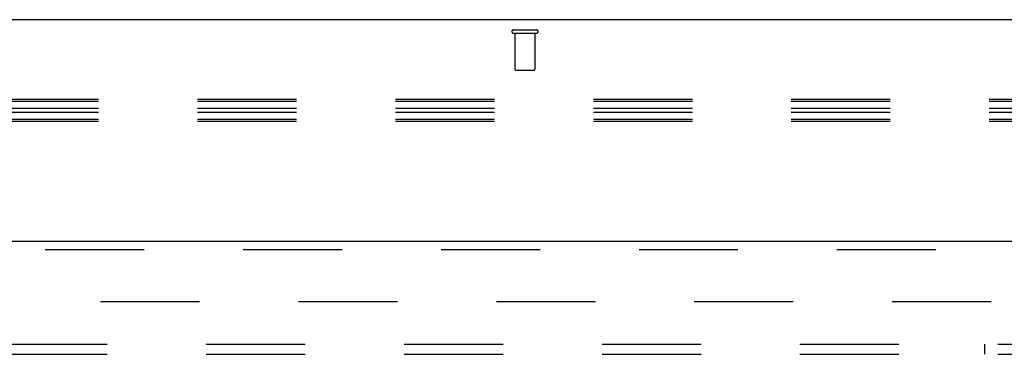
# Model space of a CAD drawing. Header units: inches. Extents: x 0 to 224, y 0 to 145.
# Tile 52 of 83: x 80.94 to 93.18, y 83.72 to 87.88. Entities that reach past the tile are written whole.
import ezdxf

# ---------------------------------------------------------------- set-up
doc = ezdxf.new("R2010")
doc.units = ezdxf.units.IN
doc.header["$LTSCALE"] = 12.302632
doc.header["$MEASUREMENT"] = 0
doc.linetypes.add('HIDDEN', pattern=[0.2, 0.1, -0.1])
doc.layers.get('0').update_dxf_attribs({"linetype": 'CONTINUOUS'})
for name, color, linetype in [('DEFAULT_2', 8, 'HIDDEN'), ('DOOR_2_ASSEMBLY', 7, 'CONTINUOUS'), ('SUBPANELS', 7, 'CONTINUOUS')]:
    doc.layers.add(name, color=color, linetype=linetype)

msp = doc.modelspace()

# ---------------------------------------------------------------- linework, layer by layer
at = {"color": 7, "linetype": 'Continuous'}
msp.add_line((142.287, 87.875), (24.912, 87.875), dxfattribs=at)
at = {"layer": 'DEFAULT_2', "color": 8, "linetype": 'HIDDEN'}
for p, q in [((87.082, 87.75), (87.366, 87.75)), ((87.082, 87.707), (87.366, 87.707)), ((87.1, 87.707), (87.1, 87.26)), ((87.348, 87.707), (87.348, 87.26)), ((87.11, 87.25), (87.338, 87.25)), ((104.068, 86.883), (61.068, 86.883)), ((104.068, 86.858), (61.068, 86.858)), ((104.068, 86.773), (61.068, 86.773)), ((104.068, 86.722), (61.068, 86.722)), ((104.068, 86.637), (61.068, 86.637)), ((104.068, 86.612), (61.068, 86.612)), ((64.724, 84.375), (99.724, 84.375))]:
    msp.add_line(p, q, dxfattribs=at)
for centre, radius, start, end in [((87.082, 87.729), 0.0215, 90, 270), ((87.366, 87.729), 0.0215, 270, 90), ((87.11, 87.26), 0.01, 180, 270), ((87.338, 87.26), 0.01, 270, 360)]:
    msp.add_arc(centre, radius, start, end, dxfattribs=at)
at = {"layer": 'DOOR_2_ASSEMBLY', "color": 3, "linetype": 'Continuous'}
msp.add_line((64.037, 85.125), (100.974, 85.125), dxfattribs=at)
at = {"layer": 'DOOR_2_ASSEMBLY', "color": 8, "linetype": 'HIDDEN'}
msp.add_line((64.037, 85.021), (100.974, 85.021), dxfattribs=at)
at = {"layer": 'SUBPANELS', "color": 8, "linetype": 'HIDDEN'}
for p, q in [((29.13, 83.844), (97.068, 83.844)), ((92.943, 83.719), (92.943, 83.844)), ((29.13, 83.719), (97.068, 83.719))]:
    msp.add_line(p, q, dxfattribs=at)

doc.saveas('drawing.dxf')
